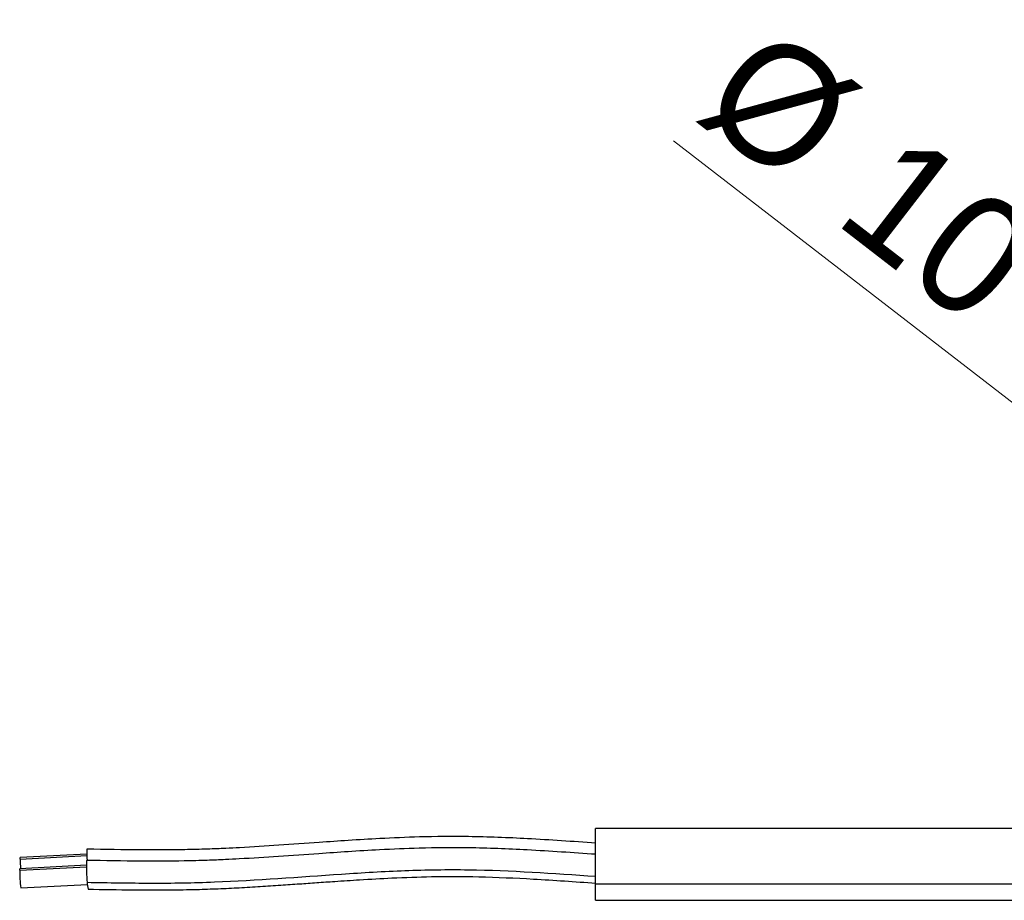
# Model space of a CAD drawing. Header units: millimetres. Extents: x 5 to 597, y 5 to 415.
# Tile 92 of 132: x 281 to 302, y 372 to 391. Entities that reach past the tile are written whole.
import ezdxf

# ---------------------------------------------------------------- set-up
doc = ezdxf.new("R2010")
doc.units = ezdxf.units.MM
doc.styles.add('SLDTEXTSTYLE0', font='ARIAL.TTF', dxfattribs={"width": 0.948})
doc.dimstyles.new('SLDDIMSTYLE3', dxfattribs={"dimtxt": 2.5, "dimasz": 2.5, "dimexe": 0, "dimexo": 0.0625, "dimtad": 1, "dimdec": 0, "dimlfac": 5, "dimrnd": 1e-09, "dimzin": 12, "dimdsep": 46, "dimtxsty": 'SLDTEXTSTYLE0', "dimsah": 1, "dimcen": 0, "dimadec": 0, "dimazin": 3, "dimtfac": 1, "dimtdec": 0, "dimtmove": 0, "dimatfit": 3, "dimfxl": 0, "dimfrac": 2, "dimtolj": 1, "dimtzin": 12, "dimarcsym": 0})

# ---------------------------------------------------------------- blocks, each defined once
blk = doc.blocks.new('_D_4')
at = {"color": 7, "linetype": 'Continuous', "lineweight": 0}
for p, q in [((306.581, 378.867), (294.707, 388.035)), ((306.581, 378.867), (308.18, 377.633)), ((308.18, 377.633), (312.138, 374.578))]:
    blk.add_line(p, q, dxfattribs=at)
at = {"color": 7, "linetype": 'Continuous', "lineweight": 18}
for points in [[(306.581, 378.867), (304.792, 380.641), (304.413, 380.15)], [(308.18, 377.633), (309.97, 375.86), (310.349, 376.351)]]:
    blk.add_solid(points, dxfattribs=at)
at = {"color": 7, "linetype": 'Continuous', "lineweight": 18, "char_height": 2.5, "attachment_point": 1, "rotation": 322.331, "style": 'SLDTEXTSTYLE0'}
for s, insert in [('%%c', (296.658, 390.562)), ('10', (299.547, 388.34))]:
    blk.add_mtext(s, dxfattribs=dict(at, insert=insert))

msp = doc.modelspace()

# ---------------------------------------------------------------- linework, layer by layer
at = {"color": 7, "linetype": 'Continuous', "lineweight": 25}
for p, q in [((306.7445, 373.7003), (293.081, 373.7003)), ((293.081, 372.5409), (293.081, 373.7003)), ((282.4662, 373.1653), (281.0765, 373.0926)), ((282.4564, 372.9311), (281.0667, 372.8583)), ((281.0876, 372.4589), (282.4773, 372.5316)), ((293.081, 372.5409), (308.081, 372.5409)), ((293.081, 372.2003), (293.081, 372.5409)), ((293.081, 372.2003), (308.081, 372.2003))]:
    msp.add_line(p, q, dxfattribs=at)
at = {"color": 8, "linetype": 'Continuous', "lineweight": 25}
for p, q in [((281.0745, 373.0601), (282.467, 373.133)), ((281.0647, 372.8259), (282.4572, 372.8987))]:
    msp.add_line(p, q, dxfattribs=at)
at = {"color": 7, "linetype": 'Continuous', "lineweight": 25, "flags": 128}
for points in [[(281.0745, 373.0601), (281.0754, 373.0892), (281.0765, 373.0926)], [(281.0647, 372.8259), (281.0656, 372.8549), (281.0667, 372.8583)]]:
    msp.add_lwpolyline(points, dxfattribs=at)
at = {"color": 7, "linetype": 'Continuous', "lineweight": 25}
for centre, radius, start, end in [((283.7836, 373.1612), 1.3191, 175.46241, 185.61498), ((285.1298, 373.1111), 4.0557, 180.72042, 183.56196), ((285.7095, 372.909), 3.2531, 177.84505, 186.01741), ((283.8896, 372.8181), 2.825, 179.84267, 187.30543), ((283.058, 372.5664), 0.5836, 179.84527, 193.30145)]:
    msp.add_arc(centre, radius, start, end, dxfattribs=at)
for points, knots in [([(293.081, 373.3927), (292.6065, 373.4256), (291.7244, 373.4868), (290.4976, 373.5364), (289.4699, 373.5276), (288.6332, 373.4913), (287.9365, 373.4495), (287.2345, 373.4014), (286.4795, 373.3473), (285.8303, 373.3059), (285.3354, 373.2809), (284.9532, 373.2651), (284.3652, 373.2501), (283.5257, 373.2483), (282.8461, 373.2594), (282.4686, 373.2656)], [0, 0, 0, 0, 0.13438101, 0.24981625, 0.34650083, 0.42434062, 0.48626685, 0.54363142, 0.62314616, 0.70016116, 0.72738522, 0.7630871, 0.80815443, 0.89343671, 1, 1, 1, 1]), ([(293.081, 373.1587), (292.606, 373.1915), (291.7231, 373.2525), (290.4952, 373.302), (289.4666, 373.2933), (288.6291, 373.257), (287.9318, 373.2152), (287.2291, 373.167), (286.4733, 373.1129), (285.8235, 373.0714), (285.3282, 373.0464), (284.9457, 373.0306), (284.357, 373.0155), (283.5168, 373.0138), (282.8366, 373.0251), (282.4588, 373.0313)], [0, 0, 0, 0, 0.1343815, 0.2498152, 0.346495, 0.4243316, 0.4862581, 0.5436263, 0.623148, 0.7001663, 0.7273901, 0.7630911, 0.8081569, 0.8934372, 1, 1, 1, 1]), ([(293.081, 372.695), (292.1973, 372.7563), (291.3137, 372.8176), (290.2089, 372.8339), (289.9879, 372.8339), (289.5459, 372.8276), (288.8829, 372.809), (288.22, 372.7699), (286.8948, 372.682), (286.0126, 372.6096), (284.9083, 372.5664), (284.6873, 372.5603), (284.2451, 372.5533), (283.5815, 372.5499), (282.9172, 372.5608), (282.4744, 372.568)], [0, 0, 0, 0, 0.25, 0.25, 0.3125, 0.3125, 0.375, 0.5, 0.5, 0.75, 0.75, 0.8125, 0.8125, 0.875, 1, 1, 1, 1]), ([(282.49, 372.4321), (282.8043, 372.4271), (283.3711, 372.418), (284.1289, 372.4157), (284.7203, 372.4246), (285.2055, 372.4412), (285.6462, 372.4624), (286.0809, 372.4879), (286.4999, 372.5155), (286.8923, 372.5429), (287.2675, 372.5694), (287.6853, 372.5985), (288.2078, 372.6328), (288.8816, 372.6703), (289.7101, 372.7), (290.6953, 372.6973), (291.8365, 372.6453), (292.6485, 372.5888), (293.081, 372.5587)], [0, 0, 0, 0, 0.0888985, 0.1603308, 0.2143161, 0.2561683, 0.297652, 0.3391662, 0.3793902, 0.4165187, 0.4505298, 0.4858906, 0.5350858, 0.5987546, 0.6768539, 0.7695705, 0.877263, 1, 1, 1, 1])]:
    msp.add_open_spline(points, degree=3, knots=knots, dxfattribs=at)

# ---------------------------------------------------------------- dimensions: what is measured, and where the dimension line sits
at = {"color": 7, "linetype": 'Continuous', "lineweight": 18}
dim = msp.add_diameter_dim_2p(p1=(306.5815, 378.8675), p2=(308.1804, 377.6331), dimstyle='SLDDIMSTYLE3', dxfattribs=at)
dim.commit()
dim.dimension.update_dxf_attribs({"geometry": '_D_4', "text_midpoint": (297.522, 385.8616), "dimtype": 163})

doc.saveas('drawing.dxf')
